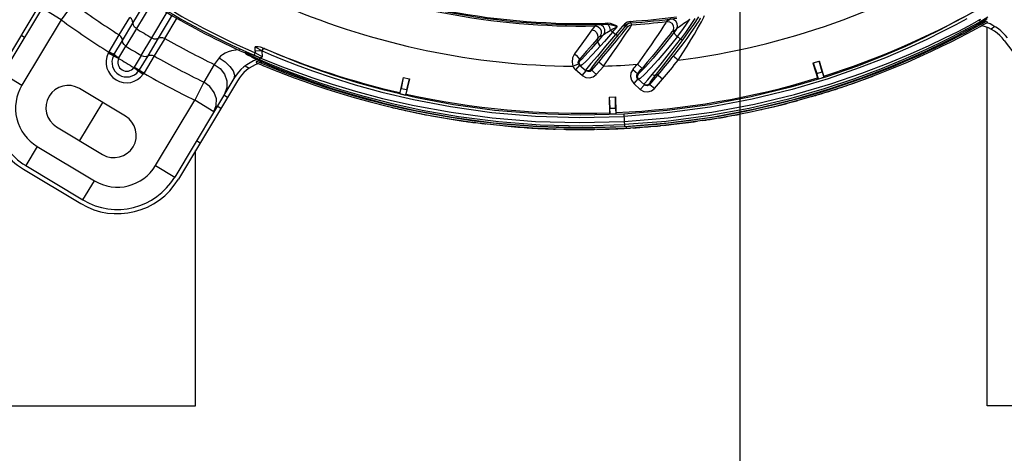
# Model space of a CAD drawing. Extents: x 40.7 to 137.4, y -250.8 to -221.5.
# Tile 154 of 256: x 62.231 to 62.501, y -240.385 to -240.266. Entities that reach past the tile are written whole.
import ezdxf

# ---------------------------------------------------------------- set-up
doc = ezdxf.new("R2010")
doc.units = 0
doc.header["$MEASUREMENT"] = 0
doc.layers.get('0').update_dxf_attribs({"linetype": 'CONTINUOUS'})
doc.layers.add('I-LIN_CHANADA', color=1, linetype='CONTINUOUS')

msp = doc.modelspace()

# ---------------------------------------------------------------- linework, layer by layer
at = {"color": 6, "linetype": 'Continuous'}
for p, q in [((62.24202751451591, -240.253452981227), (62.2258196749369, -240.2804273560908)), ((62.24302164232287, -240.2540502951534), (62.22681379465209, -240.2810246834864)), ((62.24279412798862, -240.2662806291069), (62.23756191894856, -240.2631368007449)), ((62.24605090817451, -240.2618086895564), (62.24279412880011, -240.2662806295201)), ((62.26247561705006, -240.2671588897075), (62.26624270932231, -240.2609280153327)), ((62.26761619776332, -240.261722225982), (62.26339304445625, -240.268704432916)), ((62.24279412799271, -240.2662806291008), (62.23204600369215, -240.2841685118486)), ((62.25870189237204, -240.2704098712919), (62.26158234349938, -240.2656165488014)), ((62.2676088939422, -240.2712375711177), (62.27183308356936, -240.2641606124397)), ((62.27320644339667, -240.2649547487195), (62.26940430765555, -240.27132194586)), ((62.27118536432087, -240.2713866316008), (62.27458973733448, -240.2657546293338)), ((62.49638121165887, -240.2660432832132), (62.49424044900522, -240.2673444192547)), ((62.49433576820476, -240.2672869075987), (62.49604851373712, -240.2662551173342)), ((62.49436745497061, -240.2663251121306), (62.49469618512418, -240.266150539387)), ((62.49663634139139, -240.2655638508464), (62.49439755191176, -240.2668982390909)), ((62.49454637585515, -240.2671480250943), (62.49611965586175, -240.2662106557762)), ((62.25959586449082, -240.2719515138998), (62.26247538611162, -240.2671591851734)), ((62.26339285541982, -240.2687047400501), (62.26051353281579, -240.2734971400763)), ((62.49097113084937, -240.2691574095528), (62.49338136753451, -240.2678330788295)), ((62.49139378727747, -240.2679210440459), (62.49372506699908, -240.2666695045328)), ((62.49231557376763, -240.2692796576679), (62.49353708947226, -240.2686185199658)), ((62.49439755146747, -240.2668982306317), (62.49234765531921, -240.2680303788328)), ((62.49428931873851, -240.2677887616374), (62.49333188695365, -240.268313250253)), ((62.49366522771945, -240.2676734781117), (62.49336697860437, -240.2678415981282)), ((62.49353708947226, -240.2686185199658), (62.49448935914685, -240.2680967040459)), ((62.49395358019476, -240.2675096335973), (62.49366522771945, -240.2676734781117)), ((62.49424060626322, -240.2673446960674), (62.49395358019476, -240.2675096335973)), ((62.49502273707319, -240.2673832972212), (62.49428931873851, -240.2677887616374)), ((62.49436745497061, -240.2663251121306), (62.49439755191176, -240.2668982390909)), ((62.49448935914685, -240.2680967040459), (62.49521613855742, -240.2676948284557)), ((62.49584940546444, -240.2663734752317), (62.49454647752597, -240.2671485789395)), ((62.49593386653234, -240.2668759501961), (62.49502273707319, -240.2673832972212)), ((62.49521613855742, -240.2676948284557), (62.4957512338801, -240.2673971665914)), ((62.49622107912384, -240.2667173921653), (62.49593386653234, -240.2668759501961)), ((62.49622107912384, -240.2667173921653), (62.49640150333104, -240.267036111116)), ((62.49854699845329, -240.2681182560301), (62.49753903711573, -240.2688778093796)), ((62.23276323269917, -240.2711231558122), (62.23176911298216, -240.2705258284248)), ((62.25592358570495, -240.2750116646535), (62.25870184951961, -240.2704098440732)), ((62.26472881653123, -240.276030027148), (62.26760853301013, -240.2712377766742)), ((62.26940411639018, -240.2713223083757), (62.2665245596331, -240.2761146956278)), ((62.27118540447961, -240.2713866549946), (62.26830544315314, -240.2761802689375)), ((62.25726461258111, -240.2758576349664), (62.25959580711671, -240.2719518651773)), ((62.25860790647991, -240.2767010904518), (62.26051366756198, -240.2734973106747)), ((62.29722232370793, -240.2743982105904), (62.2977743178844, -240.2747427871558)), ((62.29797554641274, -240.2739339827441), (62.29856927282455, -240.2741988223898)), ((62.50108914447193, -240.2719373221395), (62.52002778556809, -240.2970697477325)), ((62.25854117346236, -240.276830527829), (62.25569347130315, -240.2754338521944)), ((62.25592358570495, -240.2750116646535), (62.25584317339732, -240.2751476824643)), ((62.264728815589, -240.2760300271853), (62.26279474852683, -240.2792167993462)), ((62.26652427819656, -240.2761149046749), (62.26416989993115, -240.2800068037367)), ((62.26830547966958, -240.2761802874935), (62.2655338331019, -240.2808149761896)), ((62.29321396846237, -240.2751413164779), (62.29356549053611, -240.2752265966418)), ((62.293215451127, -240.2751695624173), (62.29322342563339, -240.2753214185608)), ((62.29322137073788, -240.2752812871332), (62.29329712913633, -240.2755181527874)), ((62.29357583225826, -240.2754759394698), (62.293221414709, -240.2752831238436)), ((62.29329712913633, -240.2755181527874), (62.29346534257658, -240.2756790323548)), ((62.29382453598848, -240.27588083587), (62.29346689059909, -240.2756799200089)), ((62.29347917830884, -240.2756868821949), (62.29412244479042, -240.2760438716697)), ((62.29356549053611, -240.2752265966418), (62.29479376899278, -240.2756940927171)), ((62.29488402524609, -240.2761503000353), (62.29357583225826, -240.2754759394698)), ((62.29507675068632, -240.2765429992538), (62.29382453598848, -240.27588083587)), ((62.29479376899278, -240.2756940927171), (62.29690142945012, -240.2765371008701)), ((62.29727729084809, -240.2772502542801), (62.29488402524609, -240.2761503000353)), ((62.29512525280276, -240.2765671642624), (62.29507675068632, -240.2765429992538)), ((62.29690348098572, -240.27740552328), (62.29512525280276, -240.2765671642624)), ((62.29534255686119, -240.2766722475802), (62.29748055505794, -240.2776775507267)), ((62.29536914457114, -240.2766847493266), (62.29561931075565, -240.2768133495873)), ((62.29561931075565, -240.2768133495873), (62.29652532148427, -240.2772283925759)), ((62.29565689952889, -240.2760036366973), (62.29594985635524, -240.2753322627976)), ((62.2977743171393, -240.2747427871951), (62.2959239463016, -240.2748399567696)), ((62.29592394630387, -240.2748399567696), (62.29594979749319, -240.2753322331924)), ((62.2967137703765, -240.2757684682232), (62.29594980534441, -240.2753323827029)), ((62.29695848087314, -240.27743145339), (62.29598712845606, -240.2769906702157)), ((62.29689904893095, -240.2765367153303), (62.29650146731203, -240.2763680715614)), ((62.29690142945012, -240.2765371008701), (62.29724716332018, -240.2766765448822)), ((62.29724715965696, -240.2766764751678), (62.29770933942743, -240.2768617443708)), ((62.29727729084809, -240.2772502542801), (62.29724716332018, -240.2766765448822)), ((62.29770933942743, -240.2768617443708), (62.29792225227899, -240.2769517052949)), ((62.2977743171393, -240.2747427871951), (62.29784937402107, -240.2747855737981)), ((62.29794189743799, -240.2745113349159), (62.29784935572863, -240.2747855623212)), ((62.2979362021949, -240.2764390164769), (62.29784937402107, -240.2747855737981)), ((62.29784937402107, -240.2747855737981), (62.30032261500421, -240.2758528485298)), ((62.29792225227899, -240.2769517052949), (62.30036975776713, -240.2779514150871)), ((62.26271176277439, -240.2793365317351), (62.26528167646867, -240.2811954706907)), ((62.28471953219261, -240.278496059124), (62.28183910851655, -240.2833124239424)), ((62.29323465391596, -240.278878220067), (62.29431648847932, -240.2795282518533)), ((62.2963418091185, -240.2776511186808), (62.29619722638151, -240.2779876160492)), ((62.29619722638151, -240.2779876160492), (62.29627241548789, -240.2780180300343)), ((62.29627241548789, -240.2780180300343), (62.29746356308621, -240.2785194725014)), ((62.2966410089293, -240.2777756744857), (62.2963418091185, -240.2776511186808)), ((62.29759131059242, -240.2781758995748), (62.2966410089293, -240.2777756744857)), ((62.29727745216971, -240.2772503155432), (62.299438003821, -240.2781620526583)), ((62.29746356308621, -240.2785194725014), (62.29823826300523, -240.278843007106)), ((62.29835667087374, -240.2784955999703), (62.29759131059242, -240.2781758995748)), ((62.29823826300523, -240.278843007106), (62.2992491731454, -240.2792606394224)), ((62.29935869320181, -240.2789096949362), (62.29835667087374, -240.2784955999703)), ((62.29838650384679, -240.2780731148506), (62.30091295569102, -240.2791338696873)), ((62.2992491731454, -240.2792606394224), (62.30054448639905, -240.2797878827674)), ((62.30064274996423, -240.279432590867), (62.29935869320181, -240.2789096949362)), ((62.44870783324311, -240.278106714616), (62.44996222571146, -240.282208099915)), ((62.44873839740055, -240.2780973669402), (62.45042842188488, -240.2775804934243)), ((62.44873839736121, -240.278097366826), (62.44974310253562, -240.2809816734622)), ((62.45120896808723, -240.2805333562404), (62.45042842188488, -240.2775804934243)), ((62.45171112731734, -240.281665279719), (62.45045898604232, -240.2775711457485)), ((62.22681379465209, -240.2810246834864), (62.23204600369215, -240.2841685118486)), ((62.26413230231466, -240.2800667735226), (62.26546435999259, -240.2809286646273)), ((62.26546435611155, -240.2809286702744), (62.2655338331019, -240.2808149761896)), ((62.29011152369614, -240.2823447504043), (62.27390367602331, -240.3093191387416)), ((62.33648304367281, -240.2820375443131), (62.33551868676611, -240.2862166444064)), ((62.33651418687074, -240.2820447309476), (62.3359421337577, -240.2850449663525)), ((62.33651418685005, -240.2820447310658), (62.33823622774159, -240.282442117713)), ((62.3373046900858, -240.2866209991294), (62.33826737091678, -240.282449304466)), ((62.33743576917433, -240.2853896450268), (62.33823622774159, -240.282442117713)), ((62.44974310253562, -240.2809816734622), (62.45120896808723, -240.2805333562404)), ((62.45019209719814, -240.2824497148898), (62.44974310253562, -240.2809816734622)), ((62.45019209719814, -240.2824497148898), (62.44996222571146, -240.282208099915)), ((62.45120896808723, -240.2805333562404), (62.4516560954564, -240.2819953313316)), ((62.45171112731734, -240.281665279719), (62.4516560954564, -240.2819953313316)), ((62.46189238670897, -240.2824719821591), (62.45691673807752, -240.2842048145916)), ((62.46642873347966, -240.2807772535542), (62.46189238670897, -240.2824719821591)), ((62.2604099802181, -240.2926658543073), (62.2478526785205, -240.2851206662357)), ((62.29110563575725, -240.2829420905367), (62.27489779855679, -240.3099164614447)), ((62.28183911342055, -240.2833124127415), (62.27941959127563, -240.2882874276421)), ((62.33559695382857, -240.2865408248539), (62.3359421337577, -240.2850449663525)), ((62.3359421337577, -240.2850449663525), (62.33743576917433, -240.2853896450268)), ((62.45691673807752, -240.2842048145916), (62.45144279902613, -240.2859625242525)), ((62.4516943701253, -240.2862683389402), (62.45715402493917, -240.2845115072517)), ((62.45715402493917, -240.2845115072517), (62.46212555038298, -240.2827771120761)), ((62.28833988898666, -240.2875450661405), (62.28734576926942, -240.2869477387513)), ((62.33551868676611, -240.2862166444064), (62.33559695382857, -240.2865408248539)), ((62.33743576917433, -240.2853896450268), (62.3370920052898, -240.2868793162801)), ((62.3370920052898, -240.2868793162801), (62.3373046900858, -240.2866209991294)), ((62.3928541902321, -240.2874594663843), (62.39300432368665, -240.2917457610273)), ((62.39288613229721, -240.2874583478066), (62.39465234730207, -240.2873964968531)), ((62.39288613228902, -240.2874583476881), (62.39311008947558, -240.2905044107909)), ((62.39464203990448, -240.2904507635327), (62.39465234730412, -240.2873964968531)), ((62.39483412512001, -240.2916740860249), (62.394684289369, -240.2873953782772)), ((62.44536645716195, -240.2877356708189), (62.43858327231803, -240.2894991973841)), ((62.45144279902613, -240.2859625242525), (62.44536645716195, -240.2877356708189)), ((62.44563962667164, -240.2880400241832), (62.4516943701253, -240.2862683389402)), ((62.45375023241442, -240.2856609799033), (62.45408106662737, -240.2855569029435)), ((62.45408442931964, -240.2855676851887), (62.45483031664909, -240.2853251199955)), ((62.2541313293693, -240.2888932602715), (62.24784367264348, -240.299357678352)), ((62.26867146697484, -240.3061753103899), (62.27941959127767, -240.2882874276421)), ((62.28465180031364, -240.2914312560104), (62.27941959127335, -240.2882874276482)), ((62.28465181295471, -240.2914312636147), (62.2852909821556, -240.2897323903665)), ((62.28654172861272, -240.2905377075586), (62.28554760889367, -240.2899403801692)), ((62.32739764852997, -240.2887305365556), (62.3320981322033, -240.2899219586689)), ((62.33121002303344, -240.2891066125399), (62.33981465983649, -240.2910807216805)), ((62.33720693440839, -240.2907213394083), (62.33208217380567, -240.2895412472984)), ((62.3320981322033, -240.2899219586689), (62.3372400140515, -240.2911033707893)), ((62.33305483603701, -240.2891031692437), (62.34165151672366, -240.2909897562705)), ((62.39311008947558, -240.2905044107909), (62.39464203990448, -240.2904507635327)), ((62.3931638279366, -240.2920386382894), (62.39311008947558, -240.2905044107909)), ((62.39464203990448, -240.2904507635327), (62.39469554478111, -240.2919786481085)), ((62.43858327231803, -240.2894991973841), (62.43104881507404, -240.2911974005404)), ((62.4312127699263, -240.2915374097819), (62.43887244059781, -240.2898056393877)), ((62.43887244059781, -240.2898056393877), (62.44563962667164, -240.2880400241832)), ((62.34281885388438, -240.2918704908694), (62.33720693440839, -240.2907213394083)), ((62.3372400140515, -240.2911033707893), (62.34288058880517, -240.2922551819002)), ((62.33981465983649, -240.2910807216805), (62.34988490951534, -240.2929404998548)), ((62.34165151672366, -240.2909897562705), (62.35166185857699, -240.2927456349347)), ((62.34902325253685, -240.2929694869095), (62.34281885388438, -240.2918704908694)), ((62.34288058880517, -240.2922551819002), (62.34912196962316, -240.2933565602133)), ((62.35593466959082, -240.2939847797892), (62.34902325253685, -240.2929694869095)), ((62.39300432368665, -240.2917457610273), (62.3931638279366, -240.2920386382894)), ((62.39469554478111, -240.2919786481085), (62.39483412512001, -240.2916740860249)), ((62.39688908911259, -240.2920992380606), (62.3970663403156, -240.2954692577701)), ((62.42296920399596, -240.2927205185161), (62.41459102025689, -240.293980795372)), ((62.41462335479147, -240.2943459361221), (62.42299162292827, -240.2930881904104)), ((62.43104881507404, -240.2911974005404), (62.42296920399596, -240.2927205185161)), ((62.42299162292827, -240.2930881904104), (62.4312127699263, -240.2915374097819)), ((62.24156502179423, -240.2955850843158), (62.25412232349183, -240.3031302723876)), ((62.34912196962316, -240.2933565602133), (62.35606581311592, -240.2943712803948)), ((62.3637251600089, -240.2948687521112), (62.35593466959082, -240.2939847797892)), ((62.35606581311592, -240.2943712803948), (62.3637522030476, -240.2952392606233)), ((62.36026885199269, -240.2949074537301), (62.36027860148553, -240.2949084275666)), ((62.37204906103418, -240.2955116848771), (62.3637251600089, -240.2948687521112)), ((62.3637522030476, -240.2952392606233), (62.3719649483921, -240.2958736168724)), ((62.3719649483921, -240.2958736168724), (62.38044850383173, -240.2962135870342)), ((62.38048720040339, -240.2958480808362), (62.37204906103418, -240.2955116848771)), ((62.38901190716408, -240.2958669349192), (62.38048720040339, -240.2958480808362)), ((62.39756303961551, -240.2955617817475), (62.38901190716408, -240.2958669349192)), ((62.3890392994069, -240.2962327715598), (62.39758304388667, -240.2959274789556)), ((62.40851018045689, -240.2940829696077), (62.39704045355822, -240.2949816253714)), ((62.40607201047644, -240.2949346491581), (62.39756303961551, -240.2955617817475)), ((62.39756303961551, -240.2955617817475), (62.39758304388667, -240.2959274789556)), ((62.39758304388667, -240.2959274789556), (62.40613408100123, -240.2952967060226)), ((62.40499543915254, -240.2954435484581), (62.4053413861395, -240.2954145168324)), ((62.40534246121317, -240.295426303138), (62.40612533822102, -240.2953527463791)), ((62.41459102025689, -240.293980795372), (62.40607201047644, -240.2949346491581)), ((62.40613408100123, -240.2952967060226), (62.41462335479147, -240.2943459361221)), ((62.37705228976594, -240.2961569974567), (62.37767703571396, -240.2961768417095)), ((62.38044850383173, -240.2962135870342), (62.3890392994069, -240.2962327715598)), ((62.38665943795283, -240.2963040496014), (62.38700673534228, -240.2963032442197)), ((62.38700684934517, -240.2963151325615), (62.38779389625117, -240.2963054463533)), ((62.23622276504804, -240.3009205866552), (62.23307893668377, -240.3061527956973)), ((62.23622276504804, -240.3009205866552), (62.25191939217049, -240.3103520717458)), ((62.28084723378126, -240.3000149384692), (62.27985311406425, -240.2994176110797)), ((62.23307893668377, -240.3061527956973), (62.24877556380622, -240.3155842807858)), ((62.26867146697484, -240.3061753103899), (62.27390367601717, -240.3093191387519)), ((62.23248160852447, -240.3071469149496), (62.24817823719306, -240.3165784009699)), ((62.24877556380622, -240.3155842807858), (62.25191939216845, -240.3103520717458))]:
    msp.add_line(p, q, dxfattribs=at)
at = {"color": 155}
for p, q in [((62.40971349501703, -240.2661247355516), (62.40863353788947, -240.2667593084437)), ((62.41607446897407, -240.26754476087), (62.41746787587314, -240.265488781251)), ((62.39000074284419, -240.2675827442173), (62.38901383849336, -240.2679757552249)), ((62.39178043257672, -240.2671926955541), (62.39179022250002, -240.2674877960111)), ((62.39647657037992, -240.2680699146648), (62.39460747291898, -240.27032634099)), ((62.39537201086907, -240.2704488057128), (62.39761628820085, -240.2677436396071)), ((62.39761628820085, -240.2677436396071), (62.39788205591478, -240.2682669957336)), ((62.39799711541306, -240.2681305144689), (62.39788205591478, -240.2682669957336)), ((62.39799813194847, -240.2681313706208), (62.39832316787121, -240.2678903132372)), ((62.3986837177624, -240.2667231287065), (62.39871195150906, -240.2671358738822)), ((62.39906910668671, -240.2676637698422), (62.39880530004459, -240.2671402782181)), ((62.40806174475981, -240.2675990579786), (62.4075976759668, -240.2683016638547)), ((62.40863340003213, -240.266759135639), (62.4093935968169, -240.2668409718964)), ((62.41020698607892, -240.269476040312), (62.41130403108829, -240.2688309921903)), ((62.41053642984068, -240.2686126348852), (62.41031403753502, -240.26932656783)), ((62.41130396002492, -240.2688310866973), (62.41069580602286, -240.2696409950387)), ((62.38989779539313, -240.272011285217), (62.3895006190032, -240.2716648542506)), ((62.39033400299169, -240.2708067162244), (62.39133585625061, -240.270406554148)), ((62.39460747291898, -240.27032634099), (62.39384914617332, -240.2696611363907)), ((62.41241742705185, -240.2715743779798), (62.41160148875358, -240.2708123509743)), ((62.41375560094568, -240.2697125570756), (62.41241742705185, -240.2715743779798)), ((62.41176925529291, -240.277330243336), (62.41042769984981, -240.2762716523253)), ((62.38295975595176, -240.2790106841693), (62.38452429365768, -240.2783227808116)), ((62.38480253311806, -240.2786961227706), (62.38369581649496, -240.2799985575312)), ((62.3845978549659, -240.2784607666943), (62.38452429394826, -240.2783227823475)), ((62.38468621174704, -240.2772416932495), (62.38493282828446, -240.2774495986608)), ((62.38505366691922, -240.2789095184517), (62.38474394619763, -240.2784550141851)), ((62.38480253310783, -240.2786961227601), (62.38662346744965, -240.2802434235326)), ((62.38552727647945, -240.278624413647), (62.38505364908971, -240.2789095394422)), ((62.38679178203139, -240.2795726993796), (62.38638301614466, -240.2800391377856)), ((62.38808969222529, -240.2801214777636), (62.39001843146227, -240.2778336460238)), ((62.39139219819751, -240.2789326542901), (62.38933278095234, -240.2812494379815)), ((62.39132496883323, -240.2789351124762), (62.39001843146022, -240.2778336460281)), ((62.40061125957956, -240.2784571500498), (62.40190410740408, -240.2795746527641)), ((62.38545293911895, -240.2815215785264), (62.38370724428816, -240.2799858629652)), ((62.38551675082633, -240.2815458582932), (62.38662346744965, -240.2802434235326)), ((62.38711070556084, -240.280473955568), (62.38662346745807, -240.2802434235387)), ((62.38764747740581, -240.2804293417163), (62.38711070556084, -240.280473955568)), ((62.38808929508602, -240.2801219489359), (62.38764747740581, -240.2804293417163)), ((62.38784789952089, -240.2799176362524), (62.38939583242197, -240.2812234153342)), ((62.3993962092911, -240.279848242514), (62.40067743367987, -240.2809790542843)), ((62.40076167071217, -240.282437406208), (62.39961816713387, -240.283707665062)), ((62.40043897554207, -240.2814572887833), (62.40067743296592, -240.2809790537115)), ((62.40046952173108, -240.2819888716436), (62.40043897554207, -240.2814572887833)), ((62.40076167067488, -240.2824374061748), (62.40046952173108, -240.2819888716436)), ((62.40067743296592, -240.2809790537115), (62.40083496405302, -240.2811208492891)), ((62.4007616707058, -240.2824374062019), (62.40256694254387, -240.2840625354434)), ((62.40142198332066, -240.282306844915), (62.40091927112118, -240.2825786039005)), ((62.40405247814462, -240.283963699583), (62.40621044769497, -240.2814241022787)), ((62.40751153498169, -240.2825304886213), (62.40587997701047, -240.2811432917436)), ((62.4014233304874, -240.2853326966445), (62.39961826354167, -240.2837077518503)), ((62.40142343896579, -240.2853327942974), (62.40256694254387, -240.2840625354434)), ((62.40242450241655, -240.2839341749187), (62.40268545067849, -240.2836343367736)), ((62.40292234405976, -240.2842722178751), (62.40256694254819, -240.2840625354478)), ((62.40405247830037, -240.283963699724), (62.40372866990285, -240.2842184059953)), ((62.40405247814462, -240.283963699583), (62.40390938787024, -240.2838348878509)), ((62.40405247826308, -240.2839636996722), (62.40535471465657, -240.2850702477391)), ((62.40529162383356, -240.2850963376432), (62.40752941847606, -240.2825465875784))]:
    msp.add_line(p, q, dxfattribs=at)
at = {"color": 5}
for p, q in [((62.49641614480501, -240.3719544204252), (62.49641614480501, -240.2683473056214)), ((62.279638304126, -240.3719544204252), (62.27963830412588, -240.3020269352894)), ((62.21963830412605, -240.3719544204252), (62.279638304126, -240.3719544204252)), ((62.55641614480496, -240.3719544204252), (62.49641614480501, -240.3719544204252))]:
    msp.add_line(p, q, dxfattribs=at)
at = {"color": 6, "linetype": 'Continuous'}
for points in [[(62.26247539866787, -240.2671588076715), (62.26236495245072, -240.2665695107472), (62.26205501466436, -240.2660342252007), (62.26158234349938, -240.2656165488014)], [(62.4924716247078, -240.2641863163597), (62.4901039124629, -240.2655328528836), (62.48715447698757, -240.2671454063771), (62.48355624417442, -240.2690244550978), (62.47923456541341, -240.2711621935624), (62.47409299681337, -240.273546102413), (62.46801965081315, -240.2761506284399), (62.46087765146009, -240.2789350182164), (62.45246013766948, -240.2818488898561), (62.4426678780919, -240.284761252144), (62.43182575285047, -240.2874130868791), (62.42042961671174, -240.2895765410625), (62.40874529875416, -240.2911513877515), (62.39688904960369, -240.2920984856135)], [(62.49084045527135, -240.2660390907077), (62.48785807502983, -240.2676489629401), (62.48422559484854, -240.2695271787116), (62.47986466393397, -240.2716680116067), (62.47467987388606, -240.2740581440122), (62.46855593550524, -240.276672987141), (62.46134715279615, -240.2794740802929), (62.45286352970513, -240.2824032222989), (62.44300418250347, -240.2853297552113), (62.43207126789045, -240.2879994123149), (62.42056841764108, -240.2901789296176), (62.40880912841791, -240.2917600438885), (62.39692105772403, -240.2927080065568)], [(62.26339285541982, -240.2687047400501), (62.26291233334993, -240.2682935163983), (62.26259264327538, -240.2677589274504), (62.26247538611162, -240.2671591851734)], [(62.39699494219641, -240.2941149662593), (62.4090397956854, -240.2931598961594), (62.42102221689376, -240.2915554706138), (62.43266950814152, -240.2893647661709), (62.44367073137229, -240.2867059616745), (62.45356552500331, -240.2838075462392), (62.46207552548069, -240.2809156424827), (62.46928540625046, -240.2781660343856), (62.47539796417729, -240.2756121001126), (62.48055086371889, -240.2732956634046), (62.48487090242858, -240.2712333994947), (62.48846125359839, -240.2694379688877), (62.49139378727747, -240.2679210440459)], [(62.49234765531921, -240.2680303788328), (62.48979857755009, -240.2693953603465), (62.4866941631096, -240.2710038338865), (62.48297085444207, -240.2728524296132), (62.47855417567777, -240.2749349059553), (62.47334906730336, -240.2772405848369), (62.46723879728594, -240.2797493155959), (62.46009271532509, -240.2824216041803), (62.45175439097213, -240.2851955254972), (62.44200154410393, -240.2879876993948), (62.43124150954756, -240.2905236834), (62.42003286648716, -240.2925784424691), (62.40851018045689, -240.2940829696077)], [(62.49333188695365, -240.268313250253), (62.49210452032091, -240.2689772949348), (62.49055196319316, -240.2698037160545), (62.4886372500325, -240.2708020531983), (62.48636357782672, -240.2719578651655), (62.48379132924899, -240.2732270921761), (62.48094093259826, -240.2745867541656), (62.47780009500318, -240.2760290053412), (62.47435057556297, -240.2775467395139), (62.47056944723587, -240.2791323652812), (62.46642873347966, -240.2807772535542)], [(62.49437015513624, -240.266324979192), (62.49392958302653, -240.2665574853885), (62.49372693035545, -240.2666694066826)], [(62.49424044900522, -240.2673444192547), (62.49434523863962, -240.2672482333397), (62.49440575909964, -240.2670897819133), (62.49439741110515, -240.2668982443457)], [(62.4957512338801, -240.2673971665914), (62.49633140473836, -240.267073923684), (62.49640150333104, -240.267036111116)], [(62.25959586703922, -240.271951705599), (62.25948485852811, -240.271362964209), (62.2591745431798, -240.2708277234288), (62.25870189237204, -240.2704098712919)], [(62.26760853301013, -240.2712377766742), (62.26819739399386, -240.2714691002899), (62.26881938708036, -240.2715004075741), (62.26940411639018, -240.2713223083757)], [(62.26940428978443, -240.2713222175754), (62.26997691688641, -240.2711425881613), (62.27059487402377, -240.2711651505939), (62.27118540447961, -240.2713866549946)], [(62.39706632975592, -240.2954688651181), (62.40905700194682, -240.2945145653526), (62.42108718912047, -240.2928991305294), (62.43277624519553, -240.2906831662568), (62.44375783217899, -240.2880032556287), (62.45349247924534, -240.285124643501), (62.461818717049, -240.2822712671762), (62.46892256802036, -240.2795390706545), (62.47497028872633, -240.276988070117), (62.48009723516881, -240.2746562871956), (62.48441258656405, -240.2725673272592), (62.48801046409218, -240.270733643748), (62.49097113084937, -240.2691574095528)], [(62.46212555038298, -240.2827771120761), (62.4666564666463, -240.2810819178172), (62.47078556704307, -240.2794396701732), (62.47456254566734, -240.277854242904), (62.47801126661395, -240.2763355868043), (62.48114531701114, -240.2748954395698), (62.48398890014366, -240.2735382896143), (62.48656020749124, -240.2722689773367), (62.4888471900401, -240.2711058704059), (62.49077180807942, -240.270101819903), (62.49231557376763, -240.2692796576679)], [(62.26051353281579, -240.2734971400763), (62.26003311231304, -240.2730862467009), (62.2597133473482, -240.2725519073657), (62.25959586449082, -240.2719515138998)], [(62.29592394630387, -240.2748399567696), (62.29591799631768, -240.2744828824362), (62.29593634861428, -240.2741102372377), (62.29597888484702, -240.273720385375)], [(62.29797604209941, -240.2739341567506), (62.29738189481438, -240.2737682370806), (62.29671408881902, -240.2737115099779), (62.29597888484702, -240.273720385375)], [(62.29597888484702, -240.273720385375), (62.29661578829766, -240.2740579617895), (62.29722232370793, -240.2743982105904)], [(62.29847631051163, -240.2741571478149), (62.29826279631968, -240.2741436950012), (62.29804518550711, -240.2742570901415), (62.29786963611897, -240.2744717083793), (62.29777435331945, -240.2747427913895)], [(62.29856928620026, -240.2741988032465), (62.29834573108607, -240.2741822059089), (62.29812048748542, -240.2742949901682), (62.29794189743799, -240.2745113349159)], [(62.39688904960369, -240.2920984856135), (62.38492430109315, -240.2923982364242), (62.37308670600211, -240.2920488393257), (62.36147547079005, -240.2910784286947), (62.35028521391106, -240.2895462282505), (62.34009045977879, -240.2876282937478), (62.33136570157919, -240.2855796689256), (62.32393442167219, -240.2835281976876), (62.31761022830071, -240.281551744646), (62.31225996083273, -240.2797072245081), (62.30776712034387, -240.2780305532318), (62.30403552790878, -240.2765444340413), (62.3009879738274, -240.2752632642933), (62.29856927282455, -240.2741988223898)], [(62.25584317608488, -240.2751476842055), (62.25579161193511, -240.2752422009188), (62.25574170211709, -240.2753376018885), (62.25569347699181, -240.2754338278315)], [(62.25726477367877, -240.2758579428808), (62.25689731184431, -240.275675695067), (62.25584317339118, -240.2751476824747)], [(62.25592355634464, -240.2750117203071), (62.25645696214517, -240.2753399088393), (62.256922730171, -240.2756337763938)], [(62.25860790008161, -240.2767011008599), (62.25807721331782, -240.2763779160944), (62.25761127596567, -240.2760854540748), (62.256922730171, -240.2756337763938)], [(62.25711733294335, -240.2761321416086), (62.25716397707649, -240.2760399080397), (62.25721309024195, -240.2759484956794), (62.25726486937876, -240.2758577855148)], [(62.25854119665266, -240.2768304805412), (62.25856191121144, -240.2767860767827), (62.25858420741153, -240.27674297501), (62.25860790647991, -240.2767010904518)], [(62.26472881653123, -240.276030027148), (62.26531738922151, -240.2762613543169), (62.26593930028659, -240.2762928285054), (62.2665245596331, -240.2761146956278)], [(62.2665242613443, -240.27611483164), (62.26709662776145, -240.27593591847), (62.26771485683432, -240.2759586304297), (62.26830544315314, -240.2761802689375)], [(62.28607801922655, -240.2767105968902), (62.28552235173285, -240.2774390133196), (62.28471962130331, -240.2784960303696)], [(62.28607797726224, -240.276710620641), (62.28769440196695, -240.277805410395), (62.28901683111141, -240.2790414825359), (62.28991267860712, -240.2802929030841), (62.2902912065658, -240.2814328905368), (62.2901114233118, -240.2823448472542)], [(62.29167686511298, -240.274531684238), (62.29061525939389, -240.2746115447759), (62.28949872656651, -240.2747994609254), (62.28852205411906, -240.2750731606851), (62.28769149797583, -240.2754217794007), (62.28701244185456, -240.2758251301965), (62.2864803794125, -240.2762617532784), (62.28607801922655, -240.2767105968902)], [(62.29650146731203, -240.2763680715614), (62.29608878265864, -240.2761910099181), (62.29565693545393, -240.2760036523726)], [(62.2979362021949, -240.2764390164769), (62.29737951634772, -240.2761386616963), (62.2967137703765, -240.2757684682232)], [(62.29689637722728, -240.2765373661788), (62.29720925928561, -240.2766029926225), (62.29755924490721, -240.2765675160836), (62.2979362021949, -240.2764390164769)], [(62.30032261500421, -240.2758528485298), (62.30339570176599, -240.2771244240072), (62.30714126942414, -240.2785978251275), (62.31164069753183, -240.2802615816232), (62.31698734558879, -240.282093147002), (62.3232835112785, -240.2840538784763), (62.33066733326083, -240.2860915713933), (62.33934478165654, -240.2881362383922), (62.34947586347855, -240.2900590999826), (62.36080130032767, -240.2916325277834), (62.37269205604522, -240.2926442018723), (62.38476706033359, -240.2930098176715), (62.39692105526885, -240.2927079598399)], [(62.26279474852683, -240.2792167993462), (62.26276832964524, -240.2792582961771), (62.26274070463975, -240.2792982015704), (62.26271182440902, -240.2793364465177)], [(62.26279481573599, -240.2792166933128), (62.26333402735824, -240.2795363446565), (62.26381108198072, -240.2798104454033), (62.26416975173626, -240.2800067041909)], [(62.28471953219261, -240.278496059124), (62.28635162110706, -240.2796510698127), (62.28751672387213, -240.2811574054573), (62.28816953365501, -240.2829425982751), (62.28819610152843, -240.2848396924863), (62.28754274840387, -240.2866199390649)], [(62.29748068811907, -240.2776780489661), (62.29736845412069, -240.2775959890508), (62.29728975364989, -240.2774438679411), (62.29727745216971, -240.2772503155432)], [(62.29840130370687, -240.278079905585), (62.29808729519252, -240.2779442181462), (62.29778266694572, -240.2778113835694), (62.29748068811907, -240.2776780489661)], [(62.299438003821, -240.2781620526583), (62.30211940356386, -240.2792542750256), (62.30537908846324, -240.2805299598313), (62.30928000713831, -240.2819798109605), (62.31389587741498, -240.2835896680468), (62.31931934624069, -240.2853386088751), (62.32566277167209, -240.287193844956), (62.33305483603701, -240.2891031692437)], [(62.30036975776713, -240.2779514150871), (62.30344301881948, -240.2791522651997), (62.30719958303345, -240.2805611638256), (62.31170927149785, -240.2821587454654), (62.3170671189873, -240.2839199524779), (62.32338788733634, -240.2858128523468), (62.33080184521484, -240.2877828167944), (62.3394676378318, -240.2897504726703), (62.34959623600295, -240.2916031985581), (62.36088588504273, -240.2931139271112), (62.37273044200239, -240.2940805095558), (62.38481178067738, -240.2944230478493), (62.39699494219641, -240.2941149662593)], [(62.30054448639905, -240.2797878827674), (62.30218203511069, -240.2804415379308), (62.30419932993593, -240.2812269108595), (62.30659071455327, -240.2821296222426), (62.3092902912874, -240.2831120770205), (62.31227597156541, -240.2841539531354), (62.31555998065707, -240.2852464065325), (62.31915945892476, -240.2863802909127), (62.32309635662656, -240.2875455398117), (62.32739764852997, -240.2887305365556)], [(62.33208217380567, -240.2895412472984), (62.32739912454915, -240.2883520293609), (62.32312078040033, -240.2871715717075), (62.31919818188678, -240.2860091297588), (62.31560872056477, -240.2848771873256), (62.31234020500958, -240.2837888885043), (62.30936908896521, -240.2827513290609), (62.30667772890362, -240.2817712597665), (62.30428146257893, -240.2808661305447), (62.30226356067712, -240.2800799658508), (62.30064274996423, -240.279432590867)], [(62.30091295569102, -240.2791338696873), (62.30400895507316, -240.2803863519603), (62.30776231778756, -240.2818273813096), (62.31225505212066, -240.2834475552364), (62.31758166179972, -240.2852259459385), (62.32385599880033, -240.2871297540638), (62.33121002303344, -240.2891066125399)], [(62.26416975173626, -240.2800067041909), (62.26410984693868, -240.2801016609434), (62.26405223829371, -240.2801874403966), (62.26399687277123, -240.2802657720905)], [(62.26415119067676, -240.2800364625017), (62.26452456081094, -240.2802100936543), (62.26499755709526, -240.2804907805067), (62.2655336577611, -240.28081527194)], [(62.26528170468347, -240.2811954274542), (62.26534413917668, -240.2811075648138), (62.26540502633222, -240.281018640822), (62.26546435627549, -240.2809286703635)], [(62.2852909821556, -240.2897323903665), (62.28531129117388, -240.287943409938), (62.2847206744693, -240.2861453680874), (62.28352968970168, -240.2845295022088), (62.28183910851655, -240.2833124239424)], [(62.34988490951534, -240.2929404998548), (62.361211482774, -240.2944671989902), (62.37305334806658, -240.2954374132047), (62.3852031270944, -240.2957756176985), (62.39706632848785, -240.2954688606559)], [(62.35166185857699, -240.2927456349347), (62.36262682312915, -240.2941371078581), (62.3739949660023, -240.2950035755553), (62.38562418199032, -240.2952890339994), (62.39704045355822, -240.2949816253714)], [(62.37466946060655, -240.2960647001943), (62.3754636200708, -240.2960982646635), (62.3762578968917, -240.2961290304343), (62.37705228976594, -240.2961569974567)]]:
    msp.add_lwpolyline(points, dxfattribs=at)
at = {"color": 155}
for points in [[(62.41130403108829, -240.2688309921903), (62.41161051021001, -240.2681038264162), (62.41155773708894, -240.2673170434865), (62.41116011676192, -240.2666401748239), (62.4104985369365, -240.2662109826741), (62.40971349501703, -240.2661247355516)], [(62.41130396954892, -240.2688311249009), (62.41143907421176, -240.2686849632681), (62.41163335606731, -240.268507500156), (62.4118758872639, -240.2683048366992), (62.41216302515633, -240.2680783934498), (62.41249727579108, -240.2678262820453), (62.41288638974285, -240.2675433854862), (62.41333348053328, -240.2672286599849), (62.41383771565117, -240.2668855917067), (62.41439735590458, -240.2665189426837), (62.41500531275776, -240.2661401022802)], [(62.41160148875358, -240.2708123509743), (62.41275298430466, -240.2692675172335), (62.41388744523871, -240.2677098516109), (62.41500481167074, -240.2661396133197)], [(62.41636094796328, -240.265936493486), (62.41507013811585, -240.2678331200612), (62.41375560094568, -240.2697125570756)], [(62.41789164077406, -240.2658261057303), (62.41783223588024, -240.2659452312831), (62.41767688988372, -240.2662055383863), (62.41741610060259, -240.2666188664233)], [(62.41814083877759, -240.2668155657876), (62.41852428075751, -240.2661013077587), (62.41879243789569, -240.265582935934), (62.41895410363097, -240.2652533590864), (62.41901441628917, -240.2651033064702)], [(62.38818419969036, -240.268997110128), (62.38701327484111, -240.2705875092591), (62.38538588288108, -240.2728310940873), (62.38338490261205, -240.2756122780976)], [(62.3881841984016, -240.2689977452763), (62.38886511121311, -240.2692482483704), (62.38941730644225, -240.2697482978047), (62.38973913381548, -240.2703995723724), (62.38977112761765, -240.2710840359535), (62.38950016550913, -240.2716644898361)], [(62.38901371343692, -240.2679755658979), (62.38887218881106, -240.2681333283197), (62.38859642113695, -240.2684736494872), (62.38818419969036, -240.268997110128)], [(62.38901383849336, -240.2679757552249), (62.38977546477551, -240.268139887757), (62.39038623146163, -240.2686267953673), (62.39071672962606, -240.2693334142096), (62.39069855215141, -240.270115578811), (62.39033423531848, -240.2708067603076)], [(62.39000018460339, -240.2675825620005), (62.39008238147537, -240.2675723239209), (62.39029906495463, -240.267557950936), (62.39065674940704, -240.2675392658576), (62.39115802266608, -240.2675159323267), (62.39179023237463, -240.2674877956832)], [(62.39133611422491, -240.2704066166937), (62.39169842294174, -240.2697068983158), (62.3917047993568, -240.2689036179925), (62.39135819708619, -240.2682033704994), (62.39075918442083, -240.2677408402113), (62.39000074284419, -240.2675827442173)], [(62.39001843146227, -240.2778336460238), (62.39133787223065, -240.2762651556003), (62.3926197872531, -240.2747344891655), (62.39380932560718, -240.2733073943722), (62.39485967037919, -240.2720406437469), (62.39574796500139, -240.2709627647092), (62.39647089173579, -240.2700789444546), (62.39703823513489, -240.2693784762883), (62.39746307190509, -240.2688464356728), (62.39775683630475, -240.2684699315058), (62.39793207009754, -240.2682345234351), (62.39799711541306, -240.2681305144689)], [(62.39132496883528, -240.2789351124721), (62.3925925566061, -240.2771463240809), (62.39381617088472, -240.2754090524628), (62.39495554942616, -240.2737812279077), (62.39597568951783, -240.2723141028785), (62.39685553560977, -240.2710393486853), (62.39758695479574, -240.2699706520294), (62.39817124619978, -240.2691078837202), (62.39861487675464, -240.2684423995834), (62.39892732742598, -240.2679635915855), (62.39911568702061, -240.267659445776)], [(62.39178361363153, -240.2671901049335), (62.39200937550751, -240.2671871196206), (62.392238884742, -240.2671929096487), (62.39247164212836, -240.2672079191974)], [(62.39179023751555, -240.2674878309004), (62.39201555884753, -240.2674839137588), (62.39221897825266, -240.2674870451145), (62.39241430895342, -240.2674956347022)], [(62.39246849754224, -240.2672104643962), (62.3924508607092, -240.267335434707), (62.39243146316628, -240.2674397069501), (62.39241432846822, -240.2674956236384)], [(62.39324385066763, -240.269139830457), (62.3931149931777, -240.2683899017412), (62.39281885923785, -240.2678029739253), (62.392414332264, -240.2674956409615)], [(62.392414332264, -240.2674956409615), (62.39318495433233, -240.2675805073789), (62.39391331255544, -240.2677336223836), (62.39456758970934, -240.2679345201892), (62.39511123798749, -240.2681527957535)], [(62.39511414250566, -240.2681504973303), (62.39460951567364, -240.2678221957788), (62.39398653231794, -240.2675417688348), (62.39326494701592, -240.2673310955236), (62.39247164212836, -240.2672079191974)], [(62.39269834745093, -240.2694451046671), (62.39388176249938, -240.2687839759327), (62.39449201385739, -240.2684608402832), (62.39511123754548, -240.2681527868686)], [(62.39384914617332, -240.2696611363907), (62.39427280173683, -240.269159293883), (62.39469446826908, -240.2686557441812), (62.39511414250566, -240.2681504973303)], [(62.39647384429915, -240.2680719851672), (62.39668279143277, -240.2679725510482), (62.39687574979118, -240.2678843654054), (62.39705376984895, -240.2678070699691), (62.39721574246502, -240.267741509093), (62.39736001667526, -240.2676890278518), (62.3974813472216, -240.267652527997), (62.39757121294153, -240.2676351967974), (62.39762777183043, -240.2676368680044), (62.39765313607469, -240.2676563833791), (62.39764838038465, -240.2676929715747), (62.3976162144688, -240.2677435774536)], [(62.39647384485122, -240.2680719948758), (62.39671546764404, -240.2679473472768), (62.39695448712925, -240.2678289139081), (62.39718180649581, -240.2677205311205), (62.39738621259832, -240.2676249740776), (62.39756183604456, -240.2675386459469), (62.3977217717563, -240.267453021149), (62.39788461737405, -240.2673674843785), (62.39805753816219, -240.2672889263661), (62.39823709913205, -240.2672243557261), (62.39841243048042, -240.2671781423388), (62.39857202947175, -240.267149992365), (62.3987119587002, -240.2671358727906)], [(62.39868605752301, -240.2667214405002), (62.39779019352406, -240.2669406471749), (62.39706672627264, -240.2674410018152), (62.39647657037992, -240.2680699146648)], [(62.39880530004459, -240.2671402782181), (62.39835938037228, -240.2672318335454), (62.39795347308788, -240.2674378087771), (62.39761694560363, -240.2677428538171)], [(62.39832316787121, -240.2678903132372), (62.3986788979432, -240.2677389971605), (62.39906910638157, -240.267663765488)], [(62.39880529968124, -240.2671402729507), (62.39879317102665, -240.2671372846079), (62.39876159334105, -240.2671358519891), (62.39871196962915, -240.2671358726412)], [(62.4075976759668, -240.2683016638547), (62.40700432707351, -240.2692022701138), (62.40627209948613, -240.2703073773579), (62.40539501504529, -240.2716181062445), (62.40437282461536, -240.273124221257), (62.40321766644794, -240.2747970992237), (62.40195366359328, -240.2765916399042), (62.40061125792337, -240.2784571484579)], [(62.4086301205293, -240.266759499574), (62.40862857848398, -240.2667614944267), (62.40840247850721, -240.2670884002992), (62.40806174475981, -240.2675990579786)], [(62.4093935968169, -240.2668409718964), (62.41003482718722, -240.2672377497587), (62.41044063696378, -240.2678664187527), (62.41053642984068, -240.2686126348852)], [(62.41317571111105, -240.271636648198), (62.41464380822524, -240.269594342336), (62.41607446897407, -240.26754476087)], [(62.41741610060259, -240.2666188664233), (62.41703975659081, -240.2671964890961), (62.41653888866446, -240.2679465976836), (62.41589835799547, -240.2688845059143), (62.4151010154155, -240.2700256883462), (62.41414223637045, -240.271365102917)], [(62.41423312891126, -240.2734877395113), (62.41529723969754, -240.2717511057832), (62.41622069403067, -240.2702002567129), (62.41699900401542, -240.268858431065), (62.41763566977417, -240.2677319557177), (62.41814083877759, -240.2668155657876)], [(62.3895006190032, -240.2716648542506), (62.38832782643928, -240.272999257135), (62.38669598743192, -240.2748890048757), (62.38468621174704, -240.2772416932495)], [(62.39460446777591, -240.2703287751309), (62.39192923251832, -240.2735003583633), (62.38965226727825, -240.2761978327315), (62.38791273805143, -240.2782546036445), (62.38679178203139, -240.2795726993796)], [(62.38784789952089, -240.2799176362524), (62.38815354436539, -240.2794119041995), (62.38917153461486, -240.2780722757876), (62.39081437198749, -240.2760090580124), (62.39296028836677, -240.2733722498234), (62.39537201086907, -240.2704488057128)], [(62.39033400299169, -240.2708067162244), (62.3901872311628, -240.2709439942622), (62.38991028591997, -240.2712296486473), (62.38950062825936, -240.271664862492)], [(62.39133585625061, -240.270406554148), (62.39083118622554, -240.2709756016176), (62.39035181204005, -240.2715102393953), (62.38989774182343, -240.2720112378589)], [(62.39384607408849, -240.2696635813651), (62.39269421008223, -240.2709819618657), (62.3915695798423, -240.2722345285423), (62.39050005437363, -240.2733937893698)], [(62.3913358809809, -240.2704065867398), (62.39154512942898, -240.2702131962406), (62.39184812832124, -240.2699837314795), (62.3922339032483, -240.2697264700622), (62.39269834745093, -240.2694451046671)], [(62.39384607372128, -240.2696636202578), (62.39362815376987, -240.2695128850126), (62.39342294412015, -240.2693346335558), (62.39324382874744, -240.2691398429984)], [(62.39537209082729, -240.2704488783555), (62.3952004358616, -240.2705210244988), (62.39493274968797, -240.2704804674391), (62.39460443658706, -240.2703288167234)], [(62.41069580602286, -240.2696409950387), (62.40766527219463, -240.273519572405), (62.40497704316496, -240.2767417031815), (62.40284552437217, -240.2791408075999), (62.40141487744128, -240.2806364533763), (62.40083517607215, -240.281121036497)], [(62.41160136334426, -240.2708122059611), (62.40887340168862, -240.2742432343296), (62.40634149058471, -240.2772293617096), (62.4042363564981, -240.2795556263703), (62.40253771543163, -240.28129608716), (62.40142198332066, -240.282306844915)], [(62.41031645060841, -240.2693283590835), (62.41020425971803, -240.2694497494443), (62.40998959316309, -240.2697076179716), (62.40966285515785, -240.2701133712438), (62.40921133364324, -240.2706815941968), (62.40862461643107, -240.2714224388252), (62.40788757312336, -240.2723503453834), (62.40698616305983, -240.2734762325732), (62.40591642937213, -240.2747963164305), (62.40469068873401, -240.2762854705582), (62.40333994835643, -240.2778966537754), (62.40190436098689, -240.2795748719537)], [(62.40467534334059, -240.2812976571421), (62.40681708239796, -240.2787314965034), (62.40945241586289, -240.2754491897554), (62.41241766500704, -240.2715743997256)], [(62.40587770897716, -240.281141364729), (62.40790740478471, -240.2785790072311), (62.410401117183, -240.2753580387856), (62.41317571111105, -240.271636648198)], [(62.41020698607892, -240.269476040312), (62.41024292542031, -240.2694258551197), (62.41027650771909, -240.269375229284), (62.41030858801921, -240.2693229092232)], [(62.41414223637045, -240.271365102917), (62.41302804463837, -240.2728816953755), (62.41178106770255, -240.2745327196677), (62.41042853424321, -240.276272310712)], [(62.41069585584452, -240.2696411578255), (62.41068068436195, -240.2698837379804), (62.41087092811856, -240.2702189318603), (62.41119882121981, -240.2705458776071), (62.41160136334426, -240.2708122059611)], [(62.41241766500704, -240.2715743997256), (62.41274001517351, -240.2716969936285), (62.41300613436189, -240.2717201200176), (62.41317557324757, -240.2716365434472)], [(62.38989779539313, -240.272011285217), (62.38790717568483, -240.2742842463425), (62.38631739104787, -240.2760592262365), (62.38532494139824, -240.2771155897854), (62.38493282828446, -240.2774495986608)], [(62.39050005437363, -240.2733937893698), (62.38834579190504, -240.2757651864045), (62.38662075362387, -240.277580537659), (62.38552727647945, -240.278624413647)], [(62.3898961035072, -240.2720134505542), (62.38978539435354, -240.2723189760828), (62.38986461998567, -240.2727084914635), (62.3901190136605, -240.2730952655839), (62.39049620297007, -240.273397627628)], [(62.41176925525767, -240.277330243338), (62.41304846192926, -240.2753648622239), (62.41423312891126, -240.2734877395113)], [(62.38338490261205, -240.2756122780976), (62.38288020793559, -240.2766604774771), (62.38273292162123, -240.2778455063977), (62.38295975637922, -240.2790106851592)], [(62.38338489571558, -240.2756122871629), (62.383950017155, -240.2760978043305), (62.38440417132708, -240.2765880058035), (62.38466634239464, -240.2769941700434), (62.38468663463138, -240.2772411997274)], [(62.38295975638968, -240.2790106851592), (62.38315434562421, -240.2793758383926), (62.38340157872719, -240.2797076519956), (62.38370724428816, -240.2799858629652)], [(62.38452429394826, -240.2783227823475), (62.38443781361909, -240.2779437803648), (62.38449338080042, -240.2775762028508), (62.38468662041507, -240.2772412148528)], [(62.38480253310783, -240.2786961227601), (62.38469130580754, -240.2785861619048), (62.3845978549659, -240.2784607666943)], [(62.38474394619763, -240.2784550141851), (62.38470541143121, -240.2779296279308), (62.38493234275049, -240.2774500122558)], [(62.39942555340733, -240.2797976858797), (62.39885682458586, -240.280776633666), (62.39871347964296, -240.2818235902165), (62.39897592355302, -240.2828472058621), (62.39961826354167, -240.2837077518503)], [(62.38545293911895, -240.2815215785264), (62.3864642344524, -240.2820707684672), (62.38752326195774, -240.2821901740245), (62.38854804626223, -240.2818975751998), (62.38933278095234, -240.2812494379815)], [(62.3878482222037, -240.2799171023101), (62.38739153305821, -240.2802298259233), (62.38685799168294, -240.2802671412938), (62.3863830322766, -240.2800391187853)], [(62.40083496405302, -240.2811208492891), (62.40060055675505, -240.281579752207), (62.40062134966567, -240.2821134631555), (62.4009185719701, -240.282578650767)], [(62.40268545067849, -240.2836343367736), (62.40345004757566, -240.2827387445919), (62.40467520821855, -240.2812971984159)], [(62.40390938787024, -240.2838348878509), (62.40409804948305, -240.2834806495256), (62.4047744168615, -240.2825587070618), (62.40587997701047, -240.2811432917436)], [(62.40467520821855, -240.2812971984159), (62.4051205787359, -240.2814351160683), (62.40554414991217, -240.2813772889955), (62.40587955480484, -240.2811438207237)], [(62.4014233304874, -240.2853326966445), (62.40237195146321, -240.2858902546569), (62.40344456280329, -240.2860321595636), (62.40448878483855, -240.2857489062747), (62.40529162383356, -240.2850963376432)], [(62.40390938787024, -240.2838348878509), (62.40345560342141, -240.2841444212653), (62.4029212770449, -240.284181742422), (62.40242447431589, -240.2839342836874)], [(62.40372866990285, -240.2842184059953), (62.40333105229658, -240.284326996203), (62.40292234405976, -240.2842722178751)]]:
    msp.add_lwpolyline(points, dxfattribs=at)
at = {"color": 6, "linetype": 'Continuous'}
for centre, radius, start, end in [((62.38526041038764, -240.0706578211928), 0.2233114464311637, 228.0060445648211, 246.4257306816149), ((62.38526041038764, -240.0706578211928), 0.2240439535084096, 228.0060445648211, 246.42575757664), ((62.38526041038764, -240.0706578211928), 0.2244575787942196, 233.3778238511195, 245.7804471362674), ((62.38526041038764, -240.0706578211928), 0.2364697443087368, 233.9352604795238, 237.6425374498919), ((62.38526041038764, -240.0706578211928), 0.2420019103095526, 233.935260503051, 237.6711605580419), ((62.38526041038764, -240.0706578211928), 0.2212235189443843, 287.4803186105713, 299.2342151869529), ((62.38526041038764, -240.0706578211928), 0.2325387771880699, 238.3940656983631, 239.6059343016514), ((62.4922655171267, -240.2785863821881), 0.01104836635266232, 79.40974581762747, 82.33923144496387), ((62.4922655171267, -240.2785863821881), 0.01104836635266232, 37.00000000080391, 75.42422921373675), ((62.4922655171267, -240.2785863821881), 0.01220813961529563, 72.96268811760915, 76.23609089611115), ((62.4922655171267, -240.2785863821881), 0.01220813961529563, 37.00000000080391, 70.35843585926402), ((62.38526041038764, -240.0706578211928), 0.2308791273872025, 240.3902442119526, 244.1848323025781), ((62.38526041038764, -240.0706578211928), 0.2381293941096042, 238.40839163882, 239.5916083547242), ((62.38526041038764, -240.0706578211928), 0.2212235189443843, 246.7619070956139, 257.0060444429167), ((62.26073336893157, -240.2779056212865), 0.005613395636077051, 153.8745560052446, 324.121826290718), ((62.26073336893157, -240.2779056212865), 0.004027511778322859, 153.8744246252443, 324.1257208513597), ((62.26073336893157, -240.2779056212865), 0.002441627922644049, 153.8745724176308, 324.1254275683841), ((62.38526041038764, -240.0706578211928), 0.2420019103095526, 238.4240072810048, 239.5759927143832), ((62.38526041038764, -240.0706578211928), 0.2364697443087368, 240.3574626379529, 244.0647395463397), ((62.30057594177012, -240.2886324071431), 0.01220813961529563, 109.7807859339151, 148.9999999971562), ((62.30057594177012, -240.2886324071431), 0.01104836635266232, 109.8270242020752, 148.9999999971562), ((62.30057594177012, -240.2886324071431), 0.01104836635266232, 103.4770604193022, 106.6266167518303), ((62.24251042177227, -240.2904561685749), 0.01947198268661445, 148.9999999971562, 238.9999999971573), ((62.24251042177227, -240.2904561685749), 0.01831220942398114, 148.9999999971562, 238.9999999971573), ((62.38526041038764, -240.0706578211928), 0.2420019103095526, 240.3288576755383, 244.0647394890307), ((62.38526041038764, -240.0706578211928), 0.2212235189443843, 272.4803186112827, 287.0060444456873), ((62.38526041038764, -240.0706578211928), 0.2215218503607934, 287.0446226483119, 287.4410998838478), ((62.38526020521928, -240.0707024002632), 0.2256064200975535, 289.1055484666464, 290.7420059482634), ((62.24251042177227, -240.2904561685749), 0.01220813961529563, 148.9999999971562, 238.9999999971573), ((62.2447088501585, -240.2903528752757), 0.006104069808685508, 59.0000000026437, 238.9999999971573), ((62.38526015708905, -240.0707127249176), 0.2256064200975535, 287.9653629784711, 288.0992013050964), ((62.38526017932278, -240.0707079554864), 0.2256064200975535, 288.0944961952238, 288.2035082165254), ((62.38526017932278, -240.0707079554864), 0.2256064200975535, 288.3972175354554, 289.1021043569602), ((62.38526041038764, -240.0706578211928), 0.2215218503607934, 257.0446226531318, 257.4410998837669), ((62.38526041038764, -240.0706578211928), 0.2212235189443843, 257.4803186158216, 272.006044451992), ((62.38526019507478, -240.0707045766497), 0.2256064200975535, 286.2531887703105, 286.5531634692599), ((62.38526019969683, -240.0707035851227), 0.2256064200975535, 286.5530905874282, 286.9280016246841), ((62.38526020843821, -240.0707017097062), 0.2256064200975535, 286.9278726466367, 287.6762995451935), ((62.38526022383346, -240.0706984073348), 0.2256064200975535, 256.6558279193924, 257.8004065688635), ((62.3852601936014, -240.0707048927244), 0.2256064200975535, 282.7066895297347, 283.5933107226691), ((62.38526021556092, -240.0707001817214), 0.2256064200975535, 283.5930192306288, 285.164836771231), ((62.38526017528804, -240.0707088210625), 0.2256064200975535, 285.1661411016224, 285.2209093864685), ((62.25726615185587, -240.2978980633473), 0.006104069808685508, 239.0000000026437, 58.99999999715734), ((62.38526012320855, -240.0707199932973), 0.2256064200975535, 257.7938228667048, 259.5297832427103), ((62.38526011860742, -240.0707209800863), 0.2256064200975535, 259.5297388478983, 261.7470577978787), ((62.38526041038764, -240.0706578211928), 0.2215218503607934, 272.0446226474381, 272.4410998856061), ((62.38526020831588, -240.0707017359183), 0.2256064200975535, 278.7659054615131, 279.7069793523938), ((62.38526014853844, -240.0707145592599), 0.2256064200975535, 279.7310605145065, 279.9919023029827), ((62.3852602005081, -240.0707034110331), 0.2256064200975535, 279.991398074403, 280.1963667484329), ((62.38526027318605, -240.0706878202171), 0.2256064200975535, 280.3283134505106, 281.1220308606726), ((62.38526013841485, -240.0707167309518), 0.2256064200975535, 280.6726811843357, 280.9752836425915), ((62.38526017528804, -240.0707088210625), 0.2256064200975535, 282.6039671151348, 282.709022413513), ((62.38526012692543, -240.0707191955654), 0.2256064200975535, 261.7482825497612, 261.9594111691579), ((62.38526013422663, -240.0707176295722), 0.2256064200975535, 261.9594649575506, 262.2240384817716), ((62.38526015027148, -240.0707141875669), 0.2256064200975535, 262.2229462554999, 262.4933416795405), ((62.38526025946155, -240.0706907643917), 0.2256064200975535, 262.3213006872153, 262.94378497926), ((62.38526023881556, -240.0706951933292), 0.2256064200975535, 262.9657593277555, 263.1813075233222), ((62.38526024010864, -240.0706949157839), 0.2256064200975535, 263.1829750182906, 263.3535266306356), ((62.3852601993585, -240.0707036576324), 0.2256064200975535, 264.6757595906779, 266.4632957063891), ((62.385260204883, -240.070702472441), 0.2256064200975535, 266.4633128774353, 266.874843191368), ((62.38526016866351, -240.0707102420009), 0.2256064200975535, 266.8729849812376, 267.3093199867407), ((62.38526020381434, -240.0707027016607), 0.2256064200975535, 272.9897362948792, 273.4204465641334), ((62.38526019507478, -240.0707045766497), 0.2256064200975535, 273.5962011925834, 273.8961632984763), ((62.38526019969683, -240.0707035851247), 0.2256064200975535, 273.8961450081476, 274.2710596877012), ((62.38526020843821, -240.0707017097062), 0.2256064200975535, 274.27102516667, 275.0194678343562), ((62.38526015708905, -240.0707127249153), 0.2256064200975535, 275.3079309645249, 275.4417691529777), ((62.38526017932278, -240.0707079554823), 0.2256064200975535, 275.4402837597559, 275.5488233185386), ((62.38526017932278, -240.0707079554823), 0.2256064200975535, 275.7424439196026, 276.4474701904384), ((62.38526020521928, -240.0707024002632), 0.2256064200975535, 276.4486844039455, 278.0851663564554), ((62.38526020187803, -240.0707031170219), 0.2256064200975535, 278.4895745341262, 278.7641446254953), ((62.38526013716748, -240.0707169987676), 0.2256064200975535, 268.0799883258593, 268.1384622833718), ((62.38526014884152, -240.0707144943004), 0.2256064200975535, 268.1387462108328, 268.2034185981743), ((62.38526019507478, -240.0707045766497), 0.2256064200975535, 268.9324908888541, 269.2323229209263), ((62.38526019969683, -240.0707035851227), 0.2256064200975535, 269.2323251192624, 269.6070825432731), ((62.38526020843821, -240.0707017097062), 0.2256064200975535, 269.6070835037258, 270.3552161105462), ((62.38526015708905, -240.0707127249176), 0.2256064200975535, 270.6433314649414, 270.7771143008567), ((62.38526017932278, -240.0707079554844), 0.2256064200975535, 270.7772794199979, 270.8857160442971), ((62.38526017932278, -240.0707079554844), 0.2256064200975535, 271.0792228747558, 271.7843058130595), ((62.38526020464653, -240.0707025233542), 0.2256064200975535, 271.7838186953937, 272.9890160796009), ((62.25820704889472, -240.2998876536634), 0.01220813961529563, 239.0000000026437, 328.9999999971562), ((62.25820704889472, -240.2998876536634), 0.01831220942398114, 238.9999999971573, 328.9999999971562), ((62.25820704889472, -240.2998876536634), 0.01947198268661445, 239.0000161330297, 329.0000161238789)]:
    msp.add_arc(centre, radius, start, end, dxfattribs=at)
at = {"color": 155}
for centre, radius, start, end in [((62.38526041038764, -240.0706578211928), 0.2083655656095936, 277.3091362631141, 301.4670097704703), ((62.38526041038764, -240.0706578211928), 0.1969382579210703, 246.7851294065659, 271.9000870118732), ((62.38526041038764, -240.0706578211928), 0.1966428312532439, 246.7891129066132, 271.9010355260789), ((62.38526041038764, -240.0706578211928), 0.1973534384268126, 246.9312869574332, 271.0897270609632), ((62.38526041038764, -240.0706578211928), 0.2083655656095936, 247.1098218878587, 269.3673597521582), ((62.38526041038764, -240.0706578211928), 0.1965238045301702, 273.9172692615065, 277.6277225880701), ((62.38526041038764, -240.0706578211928), 0.1969379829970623, 273.9165533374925, 277.6277540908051), ((62.38526041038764, -240.0706578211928), 0.1974892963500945, 274.0094633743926, 276.7969243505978), ((62.26658531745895, -240.1627694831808), 0.1832303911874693, 319.6416487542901, 321.7239751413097), ((62.38526041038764, -240.0706578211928), 0.2083655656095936, 271.6863492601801, 274.2311348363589), ((62.26547196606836, -240.1616460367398), 0.1786266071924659, 318.5866032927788, 319.1657233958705), ((62.26547207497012, -240.1616461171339), 0.1803353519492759, 318.5678842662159, 319.1606609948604), ((62.26658493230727, -240.1627691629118), 0.1849398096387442, 319.6414557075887, 321.7239698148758)]:
    msp.add_arc(centre, radius, start, end, dxfattribs=at)
at = {"color": 7, "linetype": 'Continuous'}
msp.add_arc((62.38526014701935, -240.0707148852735), 0.2256064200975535, 280.9780205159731, 281.0471305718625, dxfattribs=at)
at = {"layer": 'I-LIN_CHANADA'}
msp.add_line((62.4287516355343, -240.5583349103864), (62.4287516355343, -240.2462925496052), dxfattribs=at)

doc.saveas('drawing.dxf')
